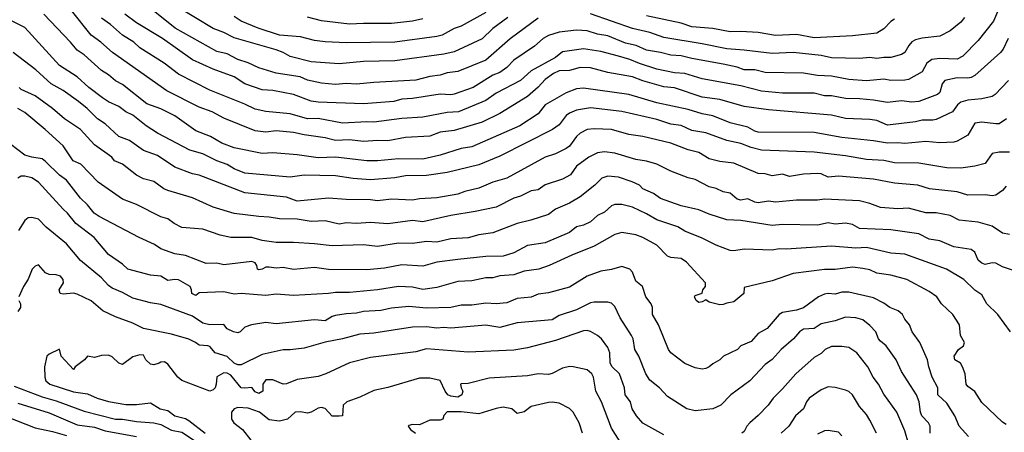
# Model space of a CAD drawing. Header units: metres. Extents: x -46681 to -43747, y -240911 to -237677.
# Tile 120 of 256: x -45548 to -45407, y -240078 to -240019. Entities that reach past the tile are written whole.
import ezdxf

# ---------------------------------------------------------------- set-up
doc = ezdxf.new("R2010")
doc.units = ezdxf.units.M
doc.layers.add('CONTOUR_INDEX', color=1, linetype='Continuous')
doc.layers.add('CONTOUR_INTER', color=3, linetype='Continuous')

msp = doc.modelspace()

# ---------------------------------------------------------------- linework, layer by layer
at = {"layer": 'CONTOUR_INDEX'}
for points, elevation in [([(-45406.53, -240033.02), (-45407.6, -240033.71), (-45408.1, -240033.75), (-45410.1, -240033.47), (-45411.1, -240033.64), (-45412.1, -240035.35), (-45413.6, -240036.2), (-45414.1, -240036.34), (-45416.1, -240036.45), (-45418.1, -240036.27), (-45421.1, -240036.54), (-45422.1, -240036.44), (-45423.6, -240036.49), (-45425.6, -240036.16), (-45430.1, -240035.7), (-45434.1, -240034.96), (-45442.1, -240034.9), (-45442.6, -240034.79), (-45443.6, -240034.2), (-45446.1, -240033.61), (-45448.6, -240032.58), (-45450.1, -240032.32), (-45452.1, -240031.69), (-45456.6, -240030.7), (-45460.6, -240029.53), (-45467.1, -240028.64), (-45468.1, -240028.73), (-45469.6, -240029.29), (-45472.6, -240031.01), (-45473.6, -240032.31), (-45476.21, -240034.02), (-45483.1, -240037), (-45484.6, -240037.25), (-45487.6, -240038.21), (-45490.1, -240038.78), (-45493.6, -240038.73), (-45496.6, -240039.03), (-45498.1, -240039.01), (-45502.6, -240038.52), (-45505.1, -240038.59), (-45508.1, -240038.16), (-45511.6, -240037.87), (-45513.1, -240037.97), (-45517.1, -240037.15), (-45518.88, -240036.52), (-45520.5, -240035.52), (-45522.6, -240034.75), (-45525.6, -240032.6), (-45527.6, -240031.56), (-45529.6, -240030.86), (-45533.1, -240028.12), (-45534.1, -240027.55), (-45535.1, -240026.71), (-45536.1, -240026.09), (-45538.6, -240023.87), (-45539.6, -240023.16), (-45540.53, -240022.02), (-45544.37, -240018.02)], 100), ([(-45477.94, -240018.52), (-45480.1, -240020.06), (-45481.6, -240021.57), (-45485.6, -240023.44), (-45487.1, -240023.77), (-45494.1, -240024.73), (-45498.6, -240024.81), (-45502.1, -240025.13), (-45506.1, -240024.85), (-45509.1, -240024.08), (-45510.08, -240023.52), (-45511.1, -240023.15), (-45517.1, -240021.41), (-45518.6, -240020.66), (-45520.1, -240020.08), (-45525.18, -240017.02)], 105), ([(-45422.6, -240018.73), (-45423.1, -240019.07), (-45424.1, -240020.15), (-45425.1, -240020.74), (-45428.6, -240021.12), (-45434.1, -240021.4), (-45436.6, -240020.93), (-45439.6, -240021.06), (-45442.1, -240020.67), (-45444.6, -240020.5), (-45446.1, -240020.57), (-45448.6, -240020.06), (-45451.6, -240019.85), (-45453.1, -240019.33), (-45458.1, -240018.26)], 105), ([(-45405.98, -240063.52), (-45407.77, -240061.02), (-45409.39, -240059.52), (-45410.1, -240058.2), (-45411.1, -240057.55), (-45412.64, -240056.02), (-45415.12, -240054.52), (-45421.1, -240052.41), (-45423.1, -240052.24), (-45426.6, -240051.45), (-45428.1, -240051.55), (-45431.6, -240051.23), (-45438.1, -240051.67), (-45439.1, -240051.64), (-45440.1, -240051.84), (-45444.1, -240051.68), (-45445.6, -240051.92), (-45446.1, -240051.88), (-45448.1, -240051.12), (-45450.1, -240050.08), (-45452.6, -240049.08), (-45453.6, -240048.49), (-45456.6, -240047.49), (-45458.1, -240046.61), (-45460.1, -240045.67), (-45461.6, -240045.26), (-45462.6, -240045.26), (-45463.1, -240045.49), (-45464.1, -240046.38), (-45465.1, -240046.86), (-45466.1, -240047.76), (-45467.1, -240048.26), (-45468.1, -240048.5), (-45469.1, -240049.31), (-45472.6, -240050.77), (-45475.1, -240051.13), (-45477.1, -240052.18), (-45478.6, -240052.67), (-45481.1, -240052.73), (-45485.1, -240053.16), (-45488.1, -240053.56), (-45490.1, -240054.13), (-45493.1, -240053.94), (-45495.6, -240054.38), (-45498.1, -240054.63), (-45503.6, -240054.57), (-45505.6, -240054.29), (-45508.6, -240054.58), (-45510.1, -240054.28), (-45511.1, -240054.42), (-45512.1, -240054.23), (-45512.6, -240054.26), (-45513.1, -240054.53), (-45513.6, -240054.64), (-45513.76, -240054.52), (-45513.85, -240054.02), (-45514.1, -240053.64), (-45514.6, -240053.46), (-45518.6, -240053.92), (-45519.6, -240053.68), (-45521.1, -240053.71), (-45524.1, -240052.6), (-45525.6, -240052.34), (-45527.6, -240051.63), (-45528.52, -240051.02), (-45530.72, -240050.02), (-45536.43, -240047.02), (-45537.13, -240046.52), (-45538.1, -240045.35), (-45539.1, -240044.39), (-45541.1, -240041.81), (-45542.1, -240041.08), (-45544.1, -240039.12), (-45544.6, -240038.73), (-45546.1, -240038.52), (-45547.1, -240038.21), (-45549.1, -240036.71)], 95), ([(-45461.6, -240079.66), (-45463.1, -240077.3), (-45464.53, -240073.52), (-45465.34, -240072.02), (-45465.66, -240070.02), (-45465.9, -240069.52), (-45466.6, -240068.96), (-45468.6, -240068.53), (-45469.1, -240068.49), (-45470.1, -240068.7), (-45471.6, -240069.49), (-45472.1, -240069.63), (-45473.6, -240069.55), (-45475.1, -240069.82), (-45480.6, -240070.17), (-45483.6, -240070.9), (-45484.6, -240070.98), (-45484.7, -240071.02), (-45484.63, -240071.52), (-45484.36, -240072.02), (-45484.51, -240072.52), (-45485.1, -240072.86), (-45486.1, -240072.73), (-45486.52, -240072.52), (-45486.92, -240072.02), (-45487.6, -240070.46), (-45489.1, -240070.16), (-45490.6, -240070.16), (-45495.1, -240071.48), (-45497.1, -240071.9), (-45499.1, -240072.86), (-45500.96, -240073.52), (-45501.53, -240074.02), (-45501.6, -240075.52), (-45502.1, -240075.6), (-45503.1, -240075.57), (-45504.1, -240074.5), (-45504.6, -240074.36), (-45505.1, -240074.43), (-45506.1, -240075.02), (-45506.6, -240075.17), (-45507.6, -240074.97), (-45508.37, -240075.02), (-45509.49, -240076.02), (-45510.6, -240076.28), (-45512.1, -240076.11), (-45513.47, -240075.02), (-45515.1, -240074.46), (-45516.6, -240074.34), (-45517.1, -240074.52), (-45517.48, -240075.02), (-45517.47, -240076.02), (-45517.15, -240076.52), (-45515.91, -240077.52), (-45514.72, -240079.02)], 90), ([(-45425.17, -240078.02), (-45426.1, -240076.15), (-45426.6, -240075.36), (-45427.6, -240074.19), (-45428.6, -240072.52), (-45429.1, -240072.07), (-45429.6, -240071.86), (-45431.1, -240071.5), (-45432.1, -240071.39), (-45433.1, -240071.82), (-45434.8, -240073.02), (-45435.19, -240073.52), (-45435.62, -240074.52), (-45436.74, -240075.52), (-45437.7, -240077.02), (-45438.81, -240078.02)], 90)]:
    msp.add_lwpolyline(points, dxfattribs=dict(at, elevation=elevation))
at = {"layer": 'CONTOUR_INTER'}
for points, elevation in [([(-45406.26, -240027.52), (-45408.18, -240029.52), (-45408.6, -240029.81), (-45410.1, -240030.17), (-45412.1, -240030.34), (-45413.1, -240030.65), (-45413.55, -240031.02), (-45414.3, -240032.02), (-45416.6, -240033.1), (-45417.1, -240033.22), (-45418.6, -240033.21), (-45419.6, -240033.45), (-45423.6, -240033.9), (-45425.1, -240033.27), (-45426.1, -240033.1), (-45429.6, -240032.99), (-45431.6, -240032.5), (-45440.6, -240031.72), (-45444.1, -240031.26), (-45447.6, -240030.24), (-45450.1, -240029.9), (-45454.1, -240028.57), (-45455.6, -240028.41), (-45458.6, -240027.55), (-45460.1, -240027), (-45463.6, -240026.39), (-45466.1, -240025.71), (-45467.6, -240025.68), (-45469.1, -240026.1), (-45470.6, -240026.16), (-45471.41, -240026.52), (-45472.6, -240027.38), (-45473.6, -240028.5), (-45475.1, -240029.8), (-45479.1, -240032.24), (-45481.6, -240033.47), (-45485.6, -240034.7), (-45487.6, -240034.94), (-45489.1, -240035.51), (-45492.6, -240035.71), (-45495.1, -240036.16), (-45496.6, -240036.11), (-45498.6, -240036.28), (-45500.6, -240036.01), (-45502.6, -240036.13), (-45504.1, -240035.72), (-45507.1, -240035.3), (-45508.6, -240034.95), (-45511.1, -240034.74), (-45512.6, -240034.92), (-45514.1, -240034.71), (-45518.6, -240032.92), (-45520.24, -240032.02), (-45522.1, -240031.32), (-45526.77, -240029.02), (-45534.53, -240023.52), (-45536.21, -240022.02), (-45537.57, -240021.02), (-45540.39, -240017.52)], 101), ([(-45407.53, -240017.02), (-45408.41, -240019.02), (-45410.6, -240021.81), (-45412.82, -240024.02), (-45413.6, -240024.48), (-45416.1, -240024.39), (-45417.24, -240024.52), (-45417.97, -240025.02), (-45418.6, -240026.28), (-45420.6, -240027.37), (-45421.1, -240027.48), (-45423.1, -240027.53), (-45424.1, -240027.32), (-45426.6, -240027.58), (-45429.1, -240027.36), (-45431.6, -240026.92), (-45433.6, -240026.82), (-45435.6, -240026.49), (-45441.1, -240026.38), (-45442.6, -240025.99), (-45444.1, -240025.99), (-45445.1, -240025.62), (-45447.1, -240025.19), (-45451.6, -240024.38), (-45453.1, -240023.99), (-45454.6, -240023.91), (-45456.1, -240023.51), (-45458.1, -240023.18), (-45459.55, -240022.52), (-45461.1, -240022.19), (-45463.6, -240021.13), (-45465.1, -240020.88), (-45466.6, -240020.41), (-45468.1, -240020.32), (-45470.6, -240020.61), (-45472.1, -240021.08), (-45472.89, -240021.52), (-45474.1, -240022.62), (-45477.1, -240024.61), (-45478.1, -240025.64), (-45479.1, -240026.37), (-45480.1, -240026.77), (-45482.89, -240028.52), (-45485.6, -240029.49), (-45486.1, -240029.57), (-45487.6, -240029.47), (-45491.6, -240030.09), (-45493.1, -240030.21), (-45494.25, -240030.52), (-45498.6, -240030.86), (-45505.1, -240030.61), (-45506.1, -240030.47), (-45508.6, -240029.55), (-45511.6, -240028.97), (-45513.1, -240028.84), (-45515.6, -240028.02), (-45517.1, -240027.01), (-45520.1, -240025.9), (-45523.1, -240024.57), (-45527.39, -240021.52), (-45531.1, -240019.29), (-45532.74, -240018.02)], 103), ([(-45473.6, -240018.6), (-45477.6, -240021.54), (-45481.1, -240024.63), (-45485.1, -240026.25), (-45486.6, -240026.41), (-45487.6, -240026.75), (-45489.1, -240026.96), (-45491.1, -240027.48), (-45497.1, -240027.79), (-45499.6, -240028.06), (-45501.1, -240027.97), (-45502.6, -240028.08), (-45504.6, -240027.92), (-45506.6, -240027.46), (-45507.65, -240027.02), (-45511.1, -240026.47), (-45513.6, -240025.72), (-45515.1, -240025), (-45516.59, -240024.52), (-45518.1, -240023.73), (-45519.6, -240023.36), (-45525.58, -240020.02), (-45528.71, -240017.52)], 104), ([(-45481.1, -240017.81), (-45484.6, -240019.74), (-45485.6, -240020.09), (-45487.36, -240021.02), (-45488.1, -240021.24), (-45494.1, -240022.02), (-45501.1, -240022.11), (-45504.1, -240021.98), (-45505.6, -240021.78), (-45507.6, -240021.27), (-45510.6, -240021.02), (-45513.66, -240020.02), (-45516.1, -240019.03), (-45517.1, -240018.35)], 106), ([(-45412.58, -240018.52), (-45413.1, -240019.19), (-45414.6, -240020.4), (-45416.1, -240021.2), (-45418.6, -240021.44), (-45419.6, -240021.7), (-45420.1, -240021.99), (-45420.55, -240022.52), (-45421.1, -240023.52), (-45421.6, -240023.8), (-45423.1, -240024.22), (-45424.1, -240024.21), (-45425.1, -240024.39), (-45426.1, -240024.24), (-45427.6, -240024.37), (-45431.6, -240024.3), (-45433.1, -240023.94), (-45437.1, -240023.53), (-45440.1, -240023.66), (-45444.1, -240023.17), (-45446.6, -240023), (-45450.1, -240022.27), (-45455.6, -240021.35), (-45457.6, -240020.64), (-45460.1, -240020.07), (-45466.1, -240017.99)], 104), ([(-45406.1, -240037.78), (-45407.6, -240037.78), (-45408.6, -240037.97), (-45409.6, -240039.4), (-45411.1, -240039.79), (-45413.1, -240040.06), (-45415.1, -240040.04), (-45419.1, -240039.35), (-45422.6, -240039.31), (-45424.1, -240039), (-45426.6, -240038.84), (-45429.6, -240038.29), (-45434.1, -240037.77), (-45441.6, -240037.51), (-45443.1, -240037.14), (-45444.6, -240036.55), (-45446.6, -240036.13), (-45449.6, -240035.02), (-45451.6, -240034.68), (-45453.1, -240033.98), (-45454.6, -240033.78), (-45456.6, -240033.09), (-45461.6, -240031.94), (-45466.1, -240031.45), (-45468.1, -240031.75), (-45469.1, -240032.18), (-45469.6, -240032.53), (-45470.6, -240033.87), (-45471.53, -240034.52), (-45479.1, -240038.35), (-45482.1, -240039.61), (-45486.6, -240040.71), (-45489.6, -240041.11), (-45492.6, -240041.19), (-45494.1, -240041.46), (-45497.6, -240041.75), (-45500.1, -240041.55), (-45502.6, -240041.18), (-45507.1, -240041.07), (-45509.1, -240041.35), (-45515.6, -240040.78), (-45517.1, -240040.17), (-45518.1, -240039.55), (-45519.59, -240039.02), (-45521.6, -240038.04), (-45523.46, -240037.52), (-45528.1, -240035.06), (-45529.71, -240034.02), (-45531.6, -240032.5), (-45532.6, -240031.99), (-45533.6, -240031.26), (-45535.1, -240030.57), (-45535.96, -240030.02), (-45537.94, -240028.52), (-45539.6, -240027.02), (-45542.1, -240025.36), (-45547.1, -240019.96), (-45549.1, -240018.92)], 99), ([(-45406.32, -240021.52), (-45407.01, -240023.02), (-45407.42, -240023.52), (-45411.1, -240026.82), (-45411.6, -240027.09), (-45412.1, -240027.18), (-45413.6, -240027.16), (-45415.37, -240027.52), (-45415.77, -240028.02), (-45416.1, -240029.24), (-45416.41, -240029.52), (-45419.1, -240030.55), (-45420.1, -240030.64), (-45421.6, -240030.43), (-45423.6, -240030.67), (-45425.6, -240030.33), (-45427.6, -240030.13), (-45429.6, -240030.1), (-45431.6, -240029.73), (-45432.6, -240029.72), (-45434.1, -240029.32), (-45438.6, -240029.36), (-45441.6, -240029.04), (-45444.6, -240028.31), (-45450.1, -240027.29), (-45452.6, -240026.52), (-45454.1, -240026.45), (-45456.6, -240025.92), (-45459.1, -240025.11), (-45460.46, -240024.52), (-45462.1, -240024.05), (-45464.6, -240023.38), (-45467.1, -240022.97), (-45470.1, -240023.44), (-45471.1, -240024.24), (-45474.6, -240026.15), (-45476.1, -240027.54), (-45479.6, -240029.34), (-45481.1, -240030.37), (-45484.98, -240032.02), (-45486.6, -240032.11), (-45490.1, -240032.79), (-45493.1, -240032.98), (-45497.1, -240033.48), (-45498.1, -240033.42), (-45501.6, -240033.63), (-45505.1, -240032.97), (-45506.6, -240033.01), (-45509.1, -240032.29), (-45512.6, -240031.94), (-45514.1, -240031.63), (-45515.6, -240030.89), (-45520.6, -240028.92), (-45525.1, -240026.6), (-45527.12, -240025.02), (-45530.6, -240022.87), (-45531.47, -240022.02), (-45533.1, -240021.04), (-45534.8, -240019.52), (-45536.1, -240018.61)], 102), ([(-45490.1, -240018.7), (-45491.6, -240019.02), (-45494.6, -240019.38), (-45498.6, -240019.35), (-45500.6, -240019.48), (-45504.6, -240018.97), (-45506.6, -240018.46)], 107), ([(-45406.6, -240042.66), (-45407.1, -240043.26), (-45407.6, -240043.61), (-45408.1, -240043.92), (-45408.6, -240044.03), (-45409.6, -240043.88), (-45412.1, -240043.96), (-45413.6, -240043.47), (-45417.56, -240043.02), (-45419.26, -240042.52), (-45422.6, -240042.21), (-45425.6, -240041.63), (-45430.6, -240041.24), (-45432.1, -240041.37), (-45433.1, -240040.91), (-45433.6, -240040.85), (-45435.6, -240040.96), (-45437.6, -240041.28), (-45438.6, -240040.93), (-45440.1, -240041.16), (-45441.1, -240040.9), (-45442.1, -240040.83), (-45445.6, -240039.37), (-45447.6, -240039.14), (-45449.1, -240038.76), (-45450.6, -240037.85), (-45452.1, -240037.44), (-45454.6, -240036.52), (-45458.6, -240035.52), (-45460.6, -240035.27), (-45463.1, -240034.52), (-45465.6, -240034.45), (-45466.6, -240034.56), (-45467.6, -240035.08), (-45468.12, -240035.52), (-45469.1, -240036.93), (-45469.6, -240037.25), (-45471.1, -240038.03), (-45472.6, -240038.51), (-45478.1, -240041.5), (-45480.1, -240042.1), (-45482.1, -240042.96), (-45484.1, -240043.41), (-45485.1, -240043.78), (-45488.1, -240044.32), (-45490.6, -240044.49), (-45491.6, -240044.68), (-45494.6, -240044.51), (-45496.6, -240044.76), (-45497.6, -240044.61), (-45501.1, -240044.56), (-45503.6, -240044.35), (-45508.1, -240044.82), (-45509.6, -240044.25), (-45515.6, -240043.6), (-45522.1, -240041.1), (-45523.1, -240040.87), (-45525.6, -240039.94), (-45528.1, -240038.26), (-45530.1, -240037.53), (-45532.1, -240036.12), (-45533.6, -240035.53), (-45535.6, -240033.73), (-45536.67, -240033.02), (-45538.17, -240031.52), (-45539.4, -240030.52), (-45541.6, -240028.97), (-45543.3, -240028.02), (-45545.48, -240026.02), (-45548.77, -240023.52)], 98), ([(-45406.1, -240049.58), (-45407.1, -240049.37), (-45408.6, -240048.4), (-45410.6, -240047.8), (-45413.34, -240047.52), (-45414.6, -240046.86), (-45416.6, -240046.49), (-45418.1, -240046.48), (-45420.6, -240045.82), (-45422.1, -240045.88), (-45424.6, -240045.69), (-45426.1, -240045.12), (-45427.6, -240044.76), (-45432.6, -240044.5), (-45433.6, -240044.65), (-45436.6, -240044.67), (-45439.6, -240044.95), (-45440.6, -240044.81), (-45442.1, -240045.03), (-45442.6, -240044.94), (-45443.6, -240044.46), (-45444.6, -240044.64), (-45445.1, -240044.52), (-45446.1, -240043.67), (-45447.1, -240043.45), (-45448.1, -240042.98), (-45449.1, -240042.73), (-45451.1, -240041.68), (-45452.1, -240041.47), (-45454.6, -240040.52), (-45456.59, -240039.52), (-45458.1, -240039.08), (-45459.6, -240038.83), (-45462.6, -240037.93), (-45464.1, -240037.75), (-45465.1, -240037.88), (-45466.32, -240038.52), (-45468.1, -240039.8), (-45468.96, -240041.02), (-45470.1, -240041.67), (-45472.6, -240042.47), (-45473.6, -240043.18), (-45474.6, -240043.31), (-45476.1, -240044.1), (-45477.1, -240044.35), (-45479.6, -240045.68), (-45482.6, -240046.3), (-45486.1, -240046.85), (-45490.1, -240047.76), (-45491.6, -240047.58), (-45495.1, -240048.03), (-45497.6, -240047.84), (-45499.6, -240047.98), (-45501.1, -240047.92), (-45502.1, -240048.08), (-45504.1, -240047.63), (-45506.1, -240047.71), (-45508.1, -240047.4), (-45510.6, -240047.33), (-45512.1, -240047.07), (-45513.6, -240047), (-45517.1, -240046.56), (-45520.1, -240045.64), (-45523.1, -240044.32), (-45526.6, -240043.27), (-45527.18, -240043.02), (-45528.6, -240041.99), (-45530.1, -240041.59), (-45531.1, -240041.07), (-45533.1, -240039.52), (-45534.24, -240039.02), (-45534.62, -240038.52), (-45537.1, -240036.72), (-45539.1, -240034.55), (-45541.41, -240033.02), (-45543.14, -240031.52), (-45545.6, -240029.73), (-45547.6, -240028.82), (-45547.91, -240028.52)], 97), ([(-45405.1, -240054.86), (-45407.1, -240054.2), (-45408.1, -240053.69), (-45408.6, -240053.63), (-45409.6, -240053.86), (-45410.1, -240053.68), (-45410.6, -240053.26), (-45411.1, -240052.09), (-45411.6, -240051.7), (-45414.1, -240051.36), (-45416.1, -240050.47), (-45417.6, -240050.24), (-45419.1, -240049.49), (-45423.1, -240048.91), (-45427.6, -240048.71), (-45428.6, -240048.15), (-45429.6, -240047.93), (-45431.1, -240048.1), (-45432.1, -240047.91), (-45433.6, -240048.22), (-45438.6, -240048.15), (-45440.1, -240048.28), (-45444.6, -240047.57), (-45446.6, -240047.48), (-45449.1, -240046.65), (-45450.6, -240046.02), (-45453.1, -240045.45), (-45456.1, -240044.4), (-45457.1, -240043.72), (-45458.6, -240043.05), (-45459.1, -240042.5), (-45460.12, -240042.02), (-45462.1, -240041.36), (-45463.6, -240041.2), (-45464.5, -240041.52), (-45465.48, -240042.52), (-45467.6, -240044.17), (-45469.1, -240045.08), (-45471.1, -240045.93), (-45472.1, -240046.69), (-45474.64, -240047.52), (-45476.6, -240048.01), (-45480.1, -240049.32), (-45482.1, -240049.62), (-45483.6, -240050.05), (-45486.1, -240050.2), (-45488.1, -240050.65), (-45489.6, -240050.56), (-45491.6, -240050.88), (-45493.6, -240050.81), (-45496.6, -240051.3), (-45498.6, -240051.05), (-45503.1, -240051.22), (-45505.6, -240050.89), (-45508.6, -240050.7), (-45511.1, -240050.7), (-45513.1, -240050.44), (-45514.6, -240049.99), (-45517.6, -240050.02), (-45519.1, -240049.65), (-45521.6, -240048.81), (-45524.6, -240048.59), (-45525.68, -240048.02), (-45526.6, -240047.32), (-45527.6, -240047.04), (-45531.1, -240045.3), (-45533.11, -240044.52), (-45536.6, -240042.09), (-45539.07, -240039.52), (-45540.16, -240039.02), (-45541.6, -240036.9), (-45544.19, -240034.52), (-45547.1, -240032.1), (-45548.1, -240031.55)], 96), ([(-45406.6, -240076.78), (-45407.1, -240076.45), (-45410.1, -240073.64), (-45411.1, -240072.05), (-45412.1, -240071.35), (-45412.31, -240071.02), (-45412.45, -240069.52), (-45412.85, -240068.52), (-45413.12, -240068.02), (-45413.96, -240067.52), (-45414.06, -240067.02), (-45413.4, -240066.02), (-45412.71, -240065.52), (-45412.54, -240065.02), (-45413.15, -240064.02), (-45413.27, -240062.52), (-45414.23, -240061.02), (-45415.85, -240059.52), (-45416.52, -240058.52), (-45417.6, -240057.73), (-45420.84, -240056.02), (-45423.1, -240055.38), (-45425.1, -240055.09), (-45426.1, -240054.65), (-45427.1, -240054.43), (-45428.6, -240054.26), (-45431.1, -240054.57), (-45432.6, -240054.57), (-45437.1, -240055.17), (-45440.1, -240056.23), (-45444.1, -240057.16), (-45444.17, -240058.02), (-45445.6, -240059.24), (-45446.6, -240059.41), (-45447.1, -240059.62), (-45447.6, -240059.64), (-45449.1, -240059.25), (-45449.6, -240058.94), (-45450.1, -240059.21), (-45450.6, -240059.29), (-45450.99, -240059.02), (-45451.23, -240058.52), (-45451.1, -240058.33), (-45450.1, -240057.97), (-45450, -240057.52), (-45449.65, -240057.02), (-45449.65, -240056.52), (-45452.37, -240053.52), (-45453.1, -240053.03), (-45454.6, -240052.89), (-45455.1, -240052.67), (-45456.6, -240051.08), (-45458.6, -240050.01), (-45459.6, -240049.61), (-45461.6, -240049.29), (-45462.6, -240049.59), (-45465.6, -240051.25), (-45468.76, -240052.52), (-45472.02, -240054.02), (-45473.52, -240054.52), (-45475.6, -240054.83), (-45477.1, -240055.33), (-45479.1, -240055.48), (-45480.1, -240055.77), (-45481.1, -240055.76), (-45483.1, -240056.21), (-45485.1, -240056.31), (-45488.1, -240057.18), (-45490.1, -240057.46), (-45491.6, -240057.14), (-45493.6, -240057.04), (-45496.6, -240057.51), (-45500.6, -240057.86), (-45502.6, -240057.89), (-45503.6, -240058.04), (-45508.6, -240058.31), (-45511.1, -240058.14), (-45512.6, -240058.3), (-45516.1, -240058.04), (-45517.1, -240058.13), (-45518.6, -240057.77), (-45522.1, -240057.92), (-45522.6, -240058.32), (-45523.17, -240058.02), (-45523.2, -240057.52), (-45523.42, -240057.02), (-45525.1, -240056.09), (-45525.6, -240056), (-45526.6, -240056.17), (-45527.6, -240055.55), (-45529.1, -240055.42), (-45532.32, -240054.52), (-45533.1, -240053.81), (-45535.1, -240052.42), (-45537.15, -240050.02), (-45539.78, -240048.02), (-45540.95, -240046.52), (-45541.6, -240045.97), (-45545.1, -240042.06), (-45546.1, -240041.48), (-45547.1, -240041.24), (-45547.6, -240041.24), (-45548.1, -240041.49)], 94), ([(-45412.01, -240078.52), (-45413.35, -240077.02), (-45413.97, -240075.52), (-45415.1, -240073.72), (-45416.38, -240072.52), (-45416.38, -240071.52), (-45417.17, -240070.02), (-45417.68, -240068.52), (-45417.85, -240067.52), (-45418.98, -240065.02), (-45420.07, -240063.52), (-45420.44, -240062.52), (-45421.1, -240061.69), (-45421.43, -240061.02), (-45422.07, -240060.52), (-45423.24, -240060.02), (-45424.1, -240059.42), (-45425.6, -240058.64), (-45429.1, -240057.85), (-45430.1, -240057.85), (-45431.1, -240058.13), (-45432.1, -240058.02), (-45432.6, -240058.1), (-45433.47, -240058.52), (-45435.6, -240060.06), (-45436.6, -240060.41), (-45438.6, -240060.76), (-45439.1, -240061.03), (-45440.79, -240063.02), (-45442.1, -240063.76), (-45443.1, -240064.88), (-45444.6, -240065.51), (-45445.05, -240066.02), (-45447.04, -240067.02), (-45447.6, -240067.53), (-45448.6, -240068.08), (-45449.11, -240068.52), (-45449.6, -240068.77), (-45450.1, -240068.84), (-45451.1, -240068.69), (-45452.6, -240068.06), (-45454.6, -240066.52), (-45454.94, -240066.02), (-45456.35, -240062.52), (-45457.25, -240061.02), (-45457.25, -240060.02), (-45457.42, -240059.52), (-45458.19, -240058.52), (-45458.64, -240057.02), (-45459.6, -240056.24), (-45460.1, -240054.95), (-45460.45, -240054.52), (-45461.6, -240054.14), (-45463.1, -240054.61), (-45464.6, -240054.82), (-45466.56, -240055.52), (-45469.1, -240057.11), (-45472.1, -240057.91), (-45473.6, -240058.13), (-45474.6, -240058.53), (-45476.6, -240058.74), (-45478.1, -240059.36), (-45479.6, -240059.5), (-45481.1, -240059.39), (-45483.1, -240059.68), (-45484.6, -240059.7), (-45486.1, -240060.01), (-45489.6, -240060.13), (-45492.1, -240059.88), (-45494.6, -240060.11), (-45496.1, -240060.48), (-45498.6, -240060.62), (-45499.6, -240060.86), (-45501.1, -240060.92), (-45502.6, -240061.19), (-45503.1, -240061.3), (-45504.1, -240061.93), (-45505.6, -240061.79), (-45511.1, -240062.36), (-45512.6, -240062.19), (-45514.63, -240062.52), (-45515.6, -240062.85), (-45516.27, -240063.52), (-45516.6, -240063.66), (-45517.19, -240063.52), (-45518.1, -240063.09), (-45518.6, -240062.48), (-45520.6, -240062.5), (-45521.6, -240062.26), (-45523.1, -240061.27), (-45527.6, -240059.62), (-45529.1, -240059.37), (-45531.6, -240058.68), (-45533.1, -240057.88), (-45534.6, -240057.28), (-45535.1, -240056.9), (-45536.1, -240055.76), (-45539.1, -240053.3), (-45541.1, -240050.89), (-45544.03, -240048.52), (-45545.1, -240047.38), (-45546.1, -240047.13), (-45546.6, -240047.18), (-45547.1, -240047.59), (-45547.97, -240049.02)], 93), ([(-45417.48, -240078.02), (-45417.46, -240077.02), (-45417.71, -240076.52), (-45418.68, -240075.52), (-45418.85, -240075.02), (-45419.04, -240073.52), (-45419.42, -240072.52), (-45421.6, -240069.21), (-45422.36, -240067.52), (-45423.76, -240065.52), (-45424.6, -240064.87), (-45424.86, -240064.52), (-45425.26, -240063.52), (-45426.1, -240062.62), (-45427.1, -240061.79), (-45428.1, -240061.49), (-45429.6, -240061.42), (-45431.1, -240061.94), (-45433.1, -240062.37), (-45434.1, -240063.02), (-45435.6, -240063.11), (-45436.19, -240063.52), (-45437.05, -240064.52), (-45438.82, -240066.02), (-45440.1, -240067.46), (-45441.1, -240068.18), (-45443.28, -240070.52), (-45446.03, -240072.52), (-45447.45, -240074.02), (-45448.6, -240074.56), (-45451.1, -240074.84), (-45452.3, -240074.52), (-45455.1, -240072.76), (-45456.22, -240071.52), (-45457.6, -240070.45), (-45458.18, -240069.52), (-45459.2, -240067.02), (-45459.77, -240066.02), (-45459.99, -240064.52), (-45460.21, -240064.02), (-45461.87, -240061.52), (-45462.6, -240059.88), (-45463.1, -240059.4), (-45463.6, -240059.25), (-45465.6, -240059.27), (-45466.1, -240059.38), (-45468.1, -240060.37), (-45470.6, -240061.16), (-45471.6, -240061.78), (-45476.6, -240062.22), (-45479.1, -240062.87), (-45481.1, -240062.55), (-45486.1, -240063.01), (-45487.1, -240062.88), (-45488.1, -240063), (-45489.6, -240062.79), (-45491.6, -240062.84), (-45497.1, -240063.72), (-45499.1, -240063.87), (-45501.6, -240064.53), (-45504.1, -240065), (-45507.1, -240065.83), (-45509.1, -240066.1), (-45510.1, -240066.08), (-45513.1, -240066.74), (-45516.1, -240068.25), (-45516.6, -240068.22), (-45517.1, -240068), (-45518.1, -240067.05), (-45519.82, -240066.52), (-45520.6, -240065.63), (-45520.88, -240065.52), (-45522.1, -240065.44), (-45522.65, -240065.02), (-45523.6, -240064.58), (-45526.1, -240063.86), (-45530.1, -240063.04), (-45531.6, -240062.29), (-45534.1, -240061.36), (-45535.91, -240060.52), (-45537.6, -240059.06), (-45539.6, -240058.13), (-45540.1, -240057.99), (-45541.6, -240058.13), (-45542.04, -240058.02), (-45542.15, -240057.52), (-45541.56, -240056.52), (-45541.59, -240056.02), (-45541.95, -240055.52), (-45542.6, -240055.33), (-45543.6, -240055.31), (-45544.1, -240055.07), (-45545.1, -240053.94), (-45545.6, -240054.11), (-45546.01, -240054.52), (-45546.6, -240055.99), (-45547.25, -240057.02), (-45547.93, -240058.52)], 92), ([(-45547.94, -240059.02), (-45547.72, -240059.52), (-45547.7, -240060.02), (-45548.1, -240060.62)], 92), ([(-45455.6, -240078.27), (-45458.6, -240076.58), (-45459.53, -240075.52), (-45460.12, -240074.52), (-45460.4, -240073.52), (-45461.13, -240072.52), (-45461.23, -240071.52), (-45461.95, -240069.52), (-45462.98, -240068.52), (-45463.29, -240068.02), (-45463.32, -240066.52), (-45463.6, -240065.77), (-45464.54, -240064.52), (-45465.1, -240064.02), (-45466.1, -240063.45), (-45466.6, -240063.33), (-45467.1, -240063.37), (-45471.1, -240064.77), (-45475.1, -240065.78), (-45477.1, -240066.15), (-45483.6, -240066.43), (-45489.6, -240065.97), (-45491.1, -240066.38), (-45497.6, -240067.21), (-45500.6, -240067.97), (-45504, -240069.52), (-45505.1, -240069.9), (-45508.1, -240070.35), (-45509.6, -240070.94), (-45510.1, -240070.99), (-45511.6, -240070.39), (-45512.6, -240070.37), (-45513.01, -240071.02), (-45513, -240072.02), (-45513.6, -240072.34), (-45514.1, -240072.09), (-45514.6, -240071.47), (-45515.6, -240071.6), (-45516.1, -240071.54), (-45517.6, -240069.72), (-45518.1, -240069.43), (-45518.6, -240069.37), (-45519.6, -240069.96), (-45519.68, -240071.02), (-45519.85, -240071.52), (-45520.1, -240071.8), (-45520.6, -240072), (-45524.6, -240070.46), (-45525.16, -240070.02), (-45526.6, -240068.16), (-45527.1, -240067.83), (-45527.6, -240067.85), (-45527.83, -240068.02), (-45528.6, -240068.22), (-45529.1, -240068.13), (-45529.76, -240067.52), (-45530.1, -240066.85), (-45530.6, -240066.82), (-45531.6, -240067.09), (-45533.1, -240068.17), (-45533.6, -240068), (-45534.6, -240067.08), (-45535.1, -240066.87), (-45536.1, -240066.91), (-45537.1, -240067.17), (-45538.1, -240067), (-45538.54, -240067.52), (-45539.88, -240068.52), (-45540.1, -240068.91), (-45541.87, -240067.02), (-45542.1, -240065.99), (-45543.6, -240066.69), (-45543.92, -240067.02), (-45544.28, -240068.52), (-45544.2, -240070.02), (-45544.05, -240070.52), (-45543.48, -240071.02), (-45540.1, -240072.09), (-45538.1, -240072.4), (-45536.71, -240073.02), (-45535.1, -240073.49), (-45532.6, -240073.92), (-45531.1, -240073.92), (-45529.1, -240073.69), (-45527.7, -240074.52), (-45526.6, -240074.78), (-45525.6, -240075.54), (-45524.1, -240075.94), (-45523.6, -240076.22), (-45521.28, -240078.02)], 91), ([(-45420.57, -240079.52), (-45421.1, -240077.71), (-45422.26, -240075.02), (-45424.1, -240072.44), (-45424.89, -240071.02), (-45425.62, -240070.02), (-45426.4, -240068.52), (-45427.99, -240066.52), (-45429.1, -240065.74), (-45430.1, -240065.6), (-45431.6, -240065.63), (-45432.5, -240066.02), (-45433.1, -240066.6), (-45434.1, -240067.18), (-45436.72, -240069.52), (-45438.6, -240071.69), (-45439.93, -240073.02), (-45440.67, -240074.02), (-45442.1, -240075.48), (-45443.31, -240076.52), (-45443.73, -240077.02), (-45444.1, -240077.76), (-45444.43, -240078.02)], 91), ([(-45548.6, -240071.27), (-45544.6, -240072.83), (-45542.6, -240073.38), (-45538.6, -240074.89), (-45534.1, -240076.01), (-45533.1, -240076.02), (-45531.1, -240076.37), (-45528.6, -240076.53), (-45527.6, -240076.79), (-45526.1, -240077.57), (-45524.6, -240077.9), (-45521.38, -240080.02)], 92), ([(-45548.1, -240073.71), (-45543.6, -240075.12), (-45539.6, -240076.84), (-45537.1, -240077.18), (-45535.6, -240077.71), (-45531.1, -240078.48)], 93), ([(-45467.24, -240078.02), (-45467.72, -240076.52), (-45468.6, -240075.03), (-45469.1, -240074.5), (-45470.6, -240073.72), (-45471.6, -240073.57), (-45472.1, -240073.62), (-45474.6, -240074.19), (-45475.6, -240074.95), (-45476.6, -240075.19), (-45477.36, -240074.52), (-45478.6, -240074.32), (-45479.6, -240074.5), (-45482.1, -240075.24), (-45484.6, -240074.96), (-45486.6, -240074.98), (-45487.1, -240075.51), (-45487.26, -240076.02), (-45487.6, -240076.18), (-45489.1, -240076.15), (-45490.6, -240076.84), (-45491.6, -240076.78), (-45492.1, -240076.93), (-45492.21, -240077.02), (-45491.87, -240077.52), (-45491.15, -240078.02)], 89), ([(-45549.6, -240075.69), (-45545.6, -240077.27), (-45543.1, -240077.78), (-45541.1, -240078.36)], 94), ([(-45430.1, -240078.41), (-45430.6, -240077.88), (-45432.1, -240077.63), (-45432.6, -240077.71), (-45433.6, -240078.17)], 89)]:
    msp.add_lwpolyline(points, dxfattribs=dict(at, elevation=elevation))

doc.saveas('drawing.dxf')
